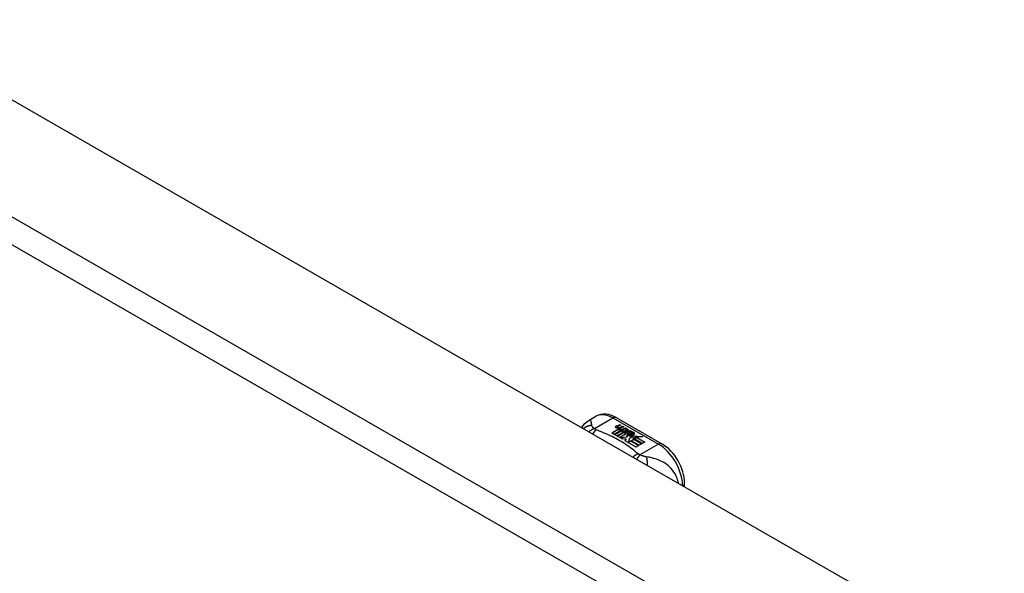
# Model space of a CAD drawing. Header units: inches. Extents: x 532.5 to 626.3, y 209.5 to 285.5.
# Tile 28 of 55: x 573.4 to 579.1, y 259.6 to 262.8. Entities that reach past the tile are written whole.
import ezdxf

# ---------------------------------------------------------------- set-up
doc = ezdxf.new("R2010")
doc.units = ezdxf.units.IN
doc.header["$MEASUREMENT"] = 0
doc.layers.add('Visible Edges(ANSI)', color=7, linetype='Continuous', lineweight=25)
doc.layers.add('Visible Tangent Edges(ANSI)', color=7, linetype='Continuous', lineweight=25)

msp = doc.modelspace()

# ---------------------------------------------------------------- linework, layer by layer
at = {"layer": 'Visible Edges(ANSI)'}
for p, q in [((533.1409, 285.4434), (579.5306, 258.7293)), ((576.6583, 260.45), (576.6984, 260.4731)), ((576.8163, 260.4653), (577.0807, 260.313)), ((576.7899, 260.3763), (576.8274, 260.3978)), ((576.8274, 260.3962), (576.7913, 260.3754)), ((576.842, 260.3902), (576.8039, 260.3682)), ((576.8059, 260.3671), (576.844, 260.389)), ((576.844, 260.3874), (576.8073, 260.3662)), ((576.8176, 260.4168), (576.8369, 260.4243)), ((576.8369, 260.4227), (576.8176, 260.4152)), ((576.8629, 260.3838), (576.8199, 260.359)), ((576.8208, 260.41), (576.8208, 260.4084)), ((576.8219, 260.3579), (576.8683, 260.3846)), ((576.8664, 260.3819), (576.8233, 260.357)), ((576.8431, 260.4207), (576.824, 260.413)), ((576.8274, 260.3978), (576.8274, 260.3962)), ((576.8294, 260.4073), (576.8294, 260.4057)), ((576.8294, 260.4057), (576.8294, 260.404)), ((576.8394, 260.395), (576.8362, 260.3935)), ((576.8362, 260.3935), (576.842, 260.3902)), ((576.8362, 260.3935), (576.8362, 260.3919)), ((576.8406, 260.3893), (576.8362, 260.3919)), ((576.8366, 260.4009), (576.8366, 260.3993)), ((576.8369, 260.4243), (576.8431, 260.4207)), ((576.8369, 260.4243), (576.8369, 260.4227)), ((576.8414, 260.4201), (576.8369, 260.4227)), ((576.8393, 260.3933), (576.8442, 260.3957)), ((576.8446, 260.3902), (576.8393, 260.3933)), ((576.8589, 260.4116), (576.8398, 260.4039)), ((576.8402, 260.4102), (576.8527, 260.4152)), ((576.8527, 260.4136), (576.8402, 260.4085)), ((576.8402, 260.4102), (576.8402, 260.4085)), ((576.8442, 260.394), (576.8408, 260.3924)), ((576.8442, 260.3957), (576.8428, 260.3965)), ((576.844, 260.389), (576.8545, 260.383)), ((576.844, 260.389), (576.844, 260.3874)), ((576.8545, 260.3814), (576.844, 260.3874)), ((576.8442, 260.3957), (576.8442, 260.394)), ((576.8749, 260.4024), (576.8446, 260.3902)), ((576.8473, 260.3886), (576.8713, 260.3892)), ((576.855, 260.3842), (576.8473, 260.3886)), ((576.8713, 260.3876), (576.8501, 260.3871)), ((576.8527, 260.4152), (576.8589, 260.4116)), ((576.8527, 260.4152), (576.8527, 260.4136)), ((576.8573, 260.4109), (576.8527, 260.4136)), ((576.8545, 260.383), (576.8629, 260.3838)), ((576.8545, 260.383), (576.8545, 260.3814)), ((576.8595, 260.3818), (576.8545, 260.3814)), ((576.87, 260.3856), (576.855, 260.3842)), ((576.8562, 260.401), (576.8687, 260.406)), ((576.8687, 260.4044), (576.8562, 260.3993)), ((576.8683, 260.3846), (576.8635, 260.3778)), ((576.866, 260.3779), (576.871, 260.385)), ((576.871, 260.3834), (576.8668, 260.3774)), ((576.8687, 260.406), (576.8749, 260.4024)), ((576.8687, 260.406), (576.8687, 260.4044)), ((576.8732, 260.4017), (576.8687, 260.4044)), ((576.871, 260.385), (576.87, 260.3856)), ((576.871, 260.385), (576.871, 260.3834)), ((576.8713, 260.3892), (576.8782, 260.4005)), ((576.8782, 260.3989), (576.8713, 260.3876)), ((576.8713, 260.3892), (576.8713, 260.3876)), ((576.8797, 260.3845), (576.8736, 260.3735)), ((576.8782, 260.4005), (576.8858, 260.3961)), ((576.8782, 260.4005), (576.8782, 260.3989)), ((576.8849, 260.395), (576.8782, 260.3989)), ((576.9045, 260.3854), (576.8797, 260.3845)), ((576.8858, 260.3961), (576.8802, 260.3888)), ((576.8802, 260.3888), (576.8813, 260.3882)), ((576.8802, 260.3888), (576.8802, 260.3872)), ((576.8813, 260.3865), (576.8802, 260.3872)), ((576.8813, 260.3882), (576.8968, 260.3898)), ((576.8813, 260.3882), (576.8813, 260.3865)), ((576.8968, 260.3881), (576.8813, 260.3865)), ((576.8968, 260.3898), (576.9045, 260.3854)), ((576.8968, 260.3898), (576.8968, 260.3881)), ((576.9018, 260.3853), (576.8968, 260.3881)), ((576.9015, 260.3807), (576.9057, 260.3832)), ((576.9057, 260.3816), (576.9034, 260.3802)), ((576.9057, 260.3832), (576.9057, 260.3816)), ((576.8039, 260.3682), (576.7899, 260.3763)), ((576.8199, 260.359), (576.8059, 260.3671)), ((576.8534, 260.3397), (576.8219, 260.3579)), ((576.8741, 260.3717), (576.8366, 260.3501)), ((576.8366, 260.3501), (576.877, 260.3534)), ((576.8366, 260.3501), (576.8366, 260.3494)), ((576.877, 260.3518), (576.8381, 260.3485)), ((576.8723, 260.343), (576.8534, 260.3397)), ((576.8635, 260.3778), (576.8741, 260.3717)), ((576.8635, 260.3778), (576.8635, 260.3761)), ((576.8727, 260.3708), (576.8635, 260.3761)), ((576.8736, 260.3735), (576.866, 260.3779)), ((576.8683, 260.3311), (576.8723, 260.343)), ((576.9313, 260.2948), (576.8683, 260.3311)), ((576.8723, 260.3414), (576.8687, 260.3309)), ((576.8723, 260.343), (576.8723, 260.3414)), ((576.877, 260.3534), (576.8813, 260.3671)), ((576.8813, 260.3655), (576.877, 260.3518)), ((576.877, 260.3534), (576.877, 260.3518)), ((576.8813, 260.3671), (576.8813, 260.3655)), ((576.893, 260.3464), (576.8851, 260.3218)), ((576.8851, 260.3218), (576.8999, 260.3303)), ((576.8999, 260.3287), (576.8862, 260.3208)), ((576.8892, 260.3703), (576.8892, 260.3687)), ((576.8927, 260.3793), (576.8927, 260.3776)), ((576.8927, 260.3793), (576.91, 260.3693)), ((576.91, 260.3677), (576.8927, 260.3776)), ((576.9155, 260.3487), (576.893, 260.3464)), ((576.905, 260.3673), (576.8937, 260.3738)), ((576.8992, 260.3612), (576.8971, 260.3562)), ((576.8971, 260.3562), (576.9326, 260.3596)), ((576.9302, 260.3577), (576.8971, 260.3546)), ((576.8971, 260.3562), (576.8971, 260.3546)), ((576.8999, 260.3303), (576.9465, 260.3035)), ((576.8999, 260.3303), (576.8999, 260.3287)), ((576.9451, 260.3027), (576.8999, 260.3287)), ((576.9019, 260.3315), (576.9171, 260.3402)), ((576.9485, 260.3047), (576.9019, 260.3315)), ((576.9171, 260.3386), (576.9033, 260.3307)), ((576.905, 260.3673), (576.905, 260.3657)), ((576.91, 260.3693), (576.91, 260.3677)), ((576.9328, 260.3492), (576.9117, 260.3454)), ((576.9117, 260.3454), (576.9155, 260.3487)), ((576.9133, 260.3726), (576.9133, 260.3709)), ((576.9155, 260.347), (576.9141, 260.3458)), ((576.9155, 260.3487), (576.9155, 260.347)), ((576.9171, 260.3402), (576.9636, 260.3134)), ((576.9171, 260.3402), (576.9171, 260.3386)), ((576.9622, 260.3126), (576.9171, 260.3386)), ((576.9192, 260.3414), (576.9328, 260.3492)), ((576.9657, 260.3146), (576.9192, 260.3414)), ((576.9328, 260.3476), (576.9206, 260.3406)), ((576.9326, 260.3596), (576.9269, 260.3552)), ((576.9269, 260.3552), (576.9693, 260.3559)), ((576.9269, 260.3552), (576.9269, 260.3536)), ((576.9595, 260.3541), (576.9269, 260.3536)), ((576.9328, 260.3492), (576.9328, 260.3476)), ((576.9693, 260.3559), (576.9351, 260.3497)), ((576.9351, 260.3497), (576.9808, 260.3233)), ((576.9351, 260.3497), (576.9351, 260.348)), ((576.9794, 260.3225), (576.9351, 260.348)), ((576.9808, 260.3233), (576.9657, 260.3146)), ((576.8851, 260.3218), (576.8851, 260.3215)), ((576.9465, 260.3035), (576.9313, 260.2948)), ((576.9636, 260.3134), (576.9485, 260.3047)), ((577.2118, 260.0647), (577.2118, 260.0861))]:
    msp.add_line(p, q, dxfattribs=at)
at = {"layer": 'Visible Edges(ANSI)', "flags": 128}
for points in [[(576.6168, 260.4073), (576.6247, 260.4198), (576.6343, 260.4313), (576.6457, 260.4415), (576.6583, 260.45)], [(576.8163, 260.4653), (576.8022, 260.4726), (576.7878, 260.4784), (576.773, 260.4827), (576.7579, 260.4851), (576.7426, 260.4856), (576.7274, 260.4838), (576.7125, 260.4797), (576.6984, 260.4731)], [(577.2118, 260.0861), (577.2111, 260.1022), (577.2092, 260.1185), (577.206, 260.1349), (577.2017, 260.1514), (577.1963, 260.1678), (577.1898, 260.1841), (577.1823, 260.2), (577.1739, 260.2156), (577.1646, 260.2306), (577.1546, 260.2451), (577.1437, 260.2588), (577.1323, 260.2717), (577.1202, 260.2836), (577.1075, 260.2946), (577.0943, 260.3044), (577.0807, 260.313)]]:
    msp.add_lwpolyline(points, dxfattribs=at)
at = {"layer": 'Visible Edges(ANSI)'}
for centre, major_axis, start_param, end_param in [((576.8174, 260.4108), (-0.007, 0), 5.820233, 7.062977), ((576.8174, 260.4092), (-0.007, 0), 5.820233, 6.078955), ((576.8283, 260.4076), (0.0192, 0), 2.164208, 2.67864), ((576.8283, 260.406), (-0.0192, 0), 5.305801, 5.820233), ((576.8241, 260.4146), (-0.0164, 0), 0.779792, 1.90155), ((576.8248, 260.41), (-0.004, 0), 5.90879, 7.175095), ((576.8248, 260.4084), (-0.004, 0), 0, 0.89191), ((576.8287, 260.4091), (-0.0082, 0), 5.323118, 5.90879), ((576.8275, 260.412), (0.0084, 0), 4.033503, 4.932446), ((576.8275, 260.4104), (-0.0084, 0), 0.89191, 1.767313), ((576.8328, 260.4017), (-0.00676, 0), 5.794367, 7.059467), ((576.8328, 260.4001), (-0.00676, 0), 5.794367, 6.071487), ((576.8438, 260.3984), (0.0192, 0), 2.419321, 2.652775), ((576.8438, 260.3967), (-0.0192, 0), 5.560914, 5.794367), ((576.8389, 260.4042), (0.016, 0), 3.905964, 4.740051), ((576.8389, 260.4026), (-0.016, 0), 0.764371, 1.402544), ((576.8394, 260.4055), (-0.016, 0), 0.776281, 1.787416), ((576.8221, 260.4246), (0.031, 0), 4.949028, 5.337665), ((576.8221, 260.423), (-0.031, 0), 1.80809, 2.196072), ((576.8406, 260.4009), (-0.004, 0), 5.908937, 7.173827), ((576.8406, 260.3993), (-0.004, 0), 0, 0.890642), ((576.8445, 260.4), (-0.0082, 0), 5.323254, 5.908937), ((576.8434, 260.4029), (0.0084, 0), 4.032234, 4.932287), ((576.8434, 260.4012), (-0.0084, 0), 0.890642, 1.484281), ((576.8434, 260.4012), (-0.0084, 0), 1.514337, 1.790695), ((576.8384, 260.4156), (0.031, 0), 4.932287, 5.323254), ((576.8384, 260.4139), (-0.031, 0), 1.790695, 2.181662), ((576.8937, 260.3699), (0.0205, 0), 0.343453, 1.17916), ((576.887, 260.3625), (0.0405, 0), 0.638101, 1.087938), ((576.887, 260.3609), (-0.0405, 0), 3.779694, 4.229531), ((576.8914, 260.371), (-0.0101, 0), 5.913952, 6.982716), ((576.8999, 260.3739), (0.022, 0), 3.701478, 4.680599), ((576.8999, 260.3722), (-0.022, 0), 0.559885, 1.507168), ((576.8914, 260.3693), (-0.0101, 0), 5.913952, 6.142632), ((576.8995, 260.3692), (-0.0188, 0), 5.081623, 5.913952), ((576.8995, 260.3675), (-0.0188, 0), 5.081623, 5.913952), ((576.8999, 260.3739), (-0.0199, 0), 0.617996, 1.556283), ((576.8955, 260.3703), (-0.00637, 0), 4.999578, 6.390788), ((576.8965, 260.3704), (-0.0073, 0), 0.107602, 1.123637), ((576.8955, 260.3687), (-0.00637, 0), 0, 0.107602), ((576.8965, 260.3687), (-0.0073, 0), 0.107602, 1.123637), ((576.8981, 260.3724), (0.0112, 0), 4.26523, 5.375571), ((576.8981, 260.3708), (0.0112, 0), 4.26523, 5.375571), ((576.9, 260.3777), (-0.0265, 0), 1.556283, 2.296236), ((576.9069, 260.3726), (0.0064, 0), 5.210263, 6.626638), ((576.9069, 260.3709), (0.0064, 0), 5.210263, 6.283185), ((576.9089, 260.3719), (0.0132, 0), 5.437829, 6.921287), ((576.9089, 260.3703), (0.0132, 0), 0.108138, 0.638101)]:
    msp.add_ellipse(centre, major_axis=major_axis, ratio=0.575862, start_param=start_param, end_param=end_param, dxfattribs=at)
at = {"layer": 'Visible Tangent Edges(ANSI)'}
for p, q in [((532.5505, 285.1034), (578.9402, 258.3893)), ((578.8702, 258.2681), (532.4805, 284.9821)), ((576.6891, 260.4015), (576.7966, 260.4634)), ((576.7966, 260.4634), (577.0611, 260.3111)), ((576.8111, 260.4126), (576.8111, 260.411)), ((576.8176, 260.4168), (576.8176, 260.4152)), ((576.8223, 260.4082), (576.8223, 260.4066)), ((576.8268, 260.4035), (576.8268, 260.4019)), ((576.8381, 260.3991), (576.8381, 260.3975)), ((576.8452, 260.3982), (576.8452, 260.3965)), ((576.8562, 260.401), (576.8562, 260.3993)), ((576.882, 260.3731), (576.882, 260.3715)), ((576.8892, 260.3699), (576.8892, 260.3683)), ((576.8933, 260.3666), (576.8933, 260.3649)), ((576.9195, 260.3764), (576.9195, 260.3748)), ((577.0611, 260.3111), (576.9535, 260.2492))]:
    msp.add_line(p, q, dxfattribs=at)
at = {"layer": 'Visible Tangent Edges(ANSI)', "flags": 128}
for points in [[(576.6742, 260.4198), (576.6739, 260.4222), (576.6736, 260.4246), (576.6733, 260.4269), (576.673, 260.4292), (576.6726, 260.4313), (576.6723, 260.4333), (576.6719, 260.4353), (576.6716, 260.4372), (576.6711, 260.439), (576.6707, 260.4407), (576.6702, 260.4423), (576.6696, 260.4438), (576.669, 260.4452), (576.6684, 260.4464), (576.6677, 260.4476), (576.6669, 260.4486), (576.6661, 260.4494), (576.6652, 260.4501), (576.6642, 260.4507), (576.6632, 260.451), (576.662, 260.4511), (576.6609, 260.451), (576.6596, 260.4506), (576.6583, 260.45)], [(576.6742, 260.4198), (576.6721, 260.4198), (576.67, 260.4197), (576.6679, 260.4195), (576.6658, 260.4193), (576.6637, 260.419), (576.6615, 260.4186), (576.6594, 260.4182), (576.6573, 260.4178), (576.6552, 260.4172), (576.6531, 260.4166), (576.651, 260.416), (576.6489, 260.4153), (576.6469, 260.4145), (576.6448, 260.4137), (576.6428, 260.4128), (576.6408, 260.4118), (576.6388, 260.4108), (576.6369, 260.4097), (576.635, 260.4085), (576.6331, 260.4073), (576.6313, 260.4061), (576.6295, 260.4048), (576.6278, 260.4034), (576.6261, 260.402)], [(576.6891, 260.4015), (576.6878, 260.401), (576.6865, 260.4006), (576.6853, 260.4001), (576.684, 260.3996), (576.6827, 260.399), (576.6814, 260.3985), (576.6801, 260.3979), (576.6788, 260.3972), (576.6775, 260.3966), (576.6762, 260.3959), (576.6749, 260.3952), (576.6736, 260.3945), (576.6723, 260.3937), (576.671, 260.3929), (576.6697, 260.3921), (576.6684, 260.3912), (576.6671, 260.3903), (576.6658, 260.3894), (576.6645, 260.3885), (576.6632, 260.3876), (576.6619, 260.3866), (576.6607, 260.3856), (576.6594, 260.3845), (576.6582, 260.3835)], [(576.6891, 260.4015), (576.6879, 260.4024), (576.6868, 260.4033), (576.6858, 260.4042), (576.6847, 260.4051), (576.6837, 260.406), (576.6828, 260.4068), (576.6819, 260.4077), (576.681, 260.4086), (576.6802, 260.4094), (576.6794, 260.4102), (576.6787, 260.4111), (576.678, 260.4119), (576.6774, 260.4127), (576.6769, 260.4134), (576.6764, 260.4141), (576.676, 260.4147), (576.6757, 260.4154), (576.6753, 260.4161), (576.6751, 260.4167), (576.6748, 260.4173), (576.6746, 260.418), (576.6744, 260.4186), (576.6743, 260.4192), (576.6742, 260.4198)], [(576.6994, 260.395), (576.6986, 260.3943), (576.6978, 260.3936), (576.697, 260.3928), (576.6961, 260.3921), (576.6953, 260.3913), (576.6945, 260.3905), (576.6936, 260.3896), (576.6928, 260.3888), (576.6919, 260.3879), (576.6911, 260.3869), (576.6902, 260.386), (576.6894, 260.385), (576.6885, 260.384), (576.6877, 260.383), (576.6869, 260.3819), (576.686, 260.3808), (576.6852, 260.3797), (576.6843, 260.3786), (576.6835, 260.3774), (576.6827, 260.3762), (576.6818, 260.375), (576.681, 260.3738), (576.6802, 260.3725), (576.6794, 260.3713)], [(576.6994, 260.395), (576.6989, 260.3952), (576.6984, 260.3954), (576.6979, 260.3956), (576.6975, 260.3958), (576.697, 260.3961), (576.6965, 260.3963), (576.696, 260.3965), (576.6956, 260.3968), (576.6951, 260.397), (576.6947, 260.3973), (576.6942, 260.3975), (576.6938, 260.3978), (576.6934, 260.3981), (576.693, 260.3983), (576.6926, 260.3986), (576.6922, 260.3989), (576.6917, 260.3992), (576.6913, 260.3995), (576.6909, 260.3998), (576.6905, 260.4002), (576.6902, 260.4005), (576.6898, 260.4008), (576.6894, 260.4011), (576.6891, 260.4015)], [(576.9422, 260.2552), (576.9342, 260.262), (576.9261, 260.2689), (576.9177, 260.2757), (576.9092, 260.2824), (576.9005, 260.289), (576.8915, 260.2955), (576.8824, 260.3019), (576.873, 260.3082), (576.8635, 260.3144), (576.8537, 260.3205), (576.8438, 260.3266), (576.8337, 260.3325), (576.8234, 260.3383), (576.813, 260.344), (576.8023, 260.3496), (576.7915, 260.3551), (576.7806, 260.3605), (576.7694, 260.3658), (576.7581, 260.3709), (576.7467, 260.376), (576.7351, 260.3809), (576.7233, 260.3857), (576.7114, 260.3903), (576.6994, 260.395)], [(576.9422, 260.2552), (576.9411, 260.2547), (576.9399, 260.2542), (576.9387, 260.2536), (576.9375, 260.2531), (576.9363, 260.2525), (576.9351, 260.2519), (576.9339, 260.2513), (576.9327, 260.2506), (576.9314, 260.2499), (576.9302, 260.2492), (576.929, 260.2485), (576.9277, 260.2477), (576.9265, 260.247), (576.9253, 260.2462), (576.924, 260.2453), (576.9228, 260.2445), (576.9216, 260.2436), (576.9203, 260.2427), (576.9191, 260.2417), (576.9179, 260.2408), (576.9166, 260.2398), (576.9154, 260.2388), (576.9142, 260.2378), (576.913, 260.2367)], [(576.9535, 260.2492), (576.9528, 260.2485), (576.9521, 260.2477), (576.9513, 260.2469), (576.9505, 260.2461), (576.9498, 260.2452), (576.949, 260.2444), (576.9482, 260.2435), (576.9474, 260.2425), (576.9466, 260.2416), (576.9459, 260.2406), (576.9451, 260.2396), (576.9443, 260.2386), (576.9435, 260.2375), (576.9427, 260.2364), (576.9418, 260.2353), (576.941, 260.2342), (576.9402, 260.2331), (576.9394, 260.2319), (576.9386, 260.2307), (576.9378, 260.2294), (576.937, 260.2282), (576.9362, 260.2269), (576.9354, 260.2256), (576.9346, 260.2243)], [(576.9535, 260.2492), (576.9529, 260.2494), (576.9524, 260.2496), (576.9518, 260.2498), (576.9512, 260.25), (576.9507, 260.2503), (576.9501, 260.2505), (576.9496, 260.2507), (576.9491, 260.251), (576.9486, 260.2512), (576.9481, 260.2514), (576.9476, 260.2517), (576.9471, 260.2519), (576.9467, 260.2522), (576.9462, 260.2524), (576.9458, 260.2527), (576.9454, 260.2529), (576.9449, 260.2532), (576.9445, 260.2535), (576.9441, 260.2537), (576.9437, 260.254), (576.9433, 260.2543), (576.943, 260.2546), (576.9426, 260.2549), (576.9422, 260.2552)], [(576.9902, 260.2378), (576.9889, 260.238), (576.9875, 260.2383), (576.9862, 260.2385), (576.9848, 260.2388), (576.9835, 260.2391), (576.9821, 260.2394), (576.9807, 260.2398), (576.9793, 260.2401), (576.9779, 260.2405), (576.9764, 260.2409), (576.975, 260.2413), (576.9734, 260.2418), (576.9717, 260.2424), (576.97, 260.2429), (576.9683, 260.2435), (576.9666, 260.2441), (576.965, 260.2447), (576.9633, 260.2453), (576.9616, 260.2459), (576.96, 260.2466), (576.9584, 260.2472), (576.9567, 260.2479), (576.9551, 260.2485), (576.9535, 260.2492)], [(577.1759, 260.0853), (577.1729, 260.0995), (577.1687, 260.1133), (577.1633, 260.1264), (577.157, 260.1386), (577.15, 260.1498), (577.1425, 260.1602), (577.1345, 260.1695), (577.1263, 260.178), (577.118, 260.1856), (577.1095, 260.1925), (577.1009, 260.1986), (577.0923, 260.2041), (577.0838, 260.209), (577.0752, 260.2134), (577.0666, 260.2173), (577.0581, 260.2208), (577.0496, 260.2239), (577.0411, 260.2267), (577.0326, 260.2291), (577.0242, 260.2313), (577.0158, 260.2332), (577.0073, 260.235), (576.9987, 260.2365), (576.9902, 260.2378)], [(576.9902, 260.2378), (576.9906, 260.2363), (576.991, 260.2348), (576.9914, 260.2332), (576.9918, 260.2315), (576.9921, 260.2298), (576.9925, 260.2281), (576.9928, 260.2263), (576.9931, 260.2244), (576.9934, 260.2225), (576.9936, 260.2205), (576.9939, 260.2186), (576.9941, 260.2165), (576.9943, 260.2144), (576.9944, 260.2123), (576.9946, 260.2102), (576.9947, 260.208), (576.9948, 260.2058), (576.9949, 260.2035), (576.995, 260.2012), (576.995, 260.1989), (576.995, 260.1966), (576.995, 260.1943), (576.995, 260.1919), (576.9949, 260.1896)]]:
    msp.add_lwpolyline(points, dxfattribs=at)
at = {"layer": 'Visible Tangent Edges(ANSI)'}
for centre, major_axis, ratio, start_param, end_param in [((576.7966, 260.3025), (-0.0982, 0.1706), 0.578093, 5.499721, 6.283185), ((576.7966, 260.4312), (0.0196, 0.0341), 0.578093, 0, 0.783464), ((577.0611, 260.2789), (0.0196, 0.0341), 0.578093, 0, 0.783464), ((577.0611, 260.1502), (0.0982, -0.1706), 0.578093, 0.795218, 2.358128), ((577.1724, 260.0861), (0.0394, 0), 0.575862, 5.537379, 6.283185)]:
    msp.add_ellipse(centre, major_axis=major_axis, ratio=ratio, start_param=start_param, end_param=end_param, dxfattribs=at)

doc.saveas('drawing.dxf')
